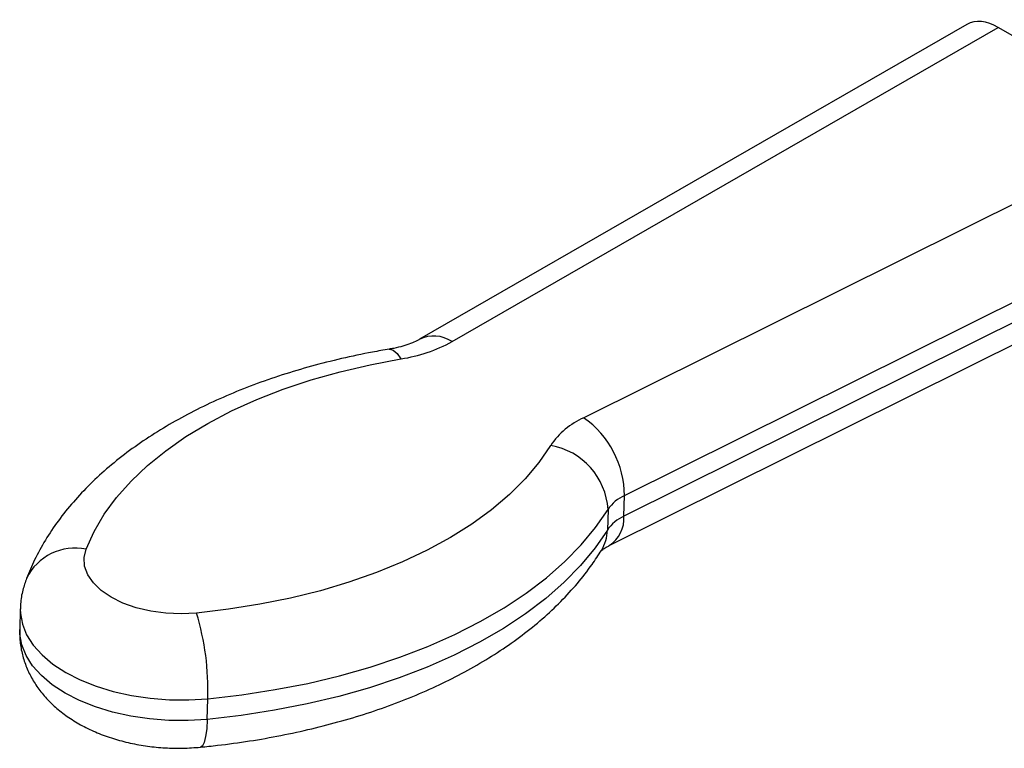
# Model space of a CAD drawing. Header units: inches. Extents: x 0.5 to 21.5, y 0.5 to 16.5.
# Tile 15 of 19: x 16.4 to 18, y 12.7 to 13.8. Entities that reach past the tile are written whole.
import ezdxf

# ---------------------------------------------------------------- set-up
doc = ezdxf.new("R2010")
doc.units = ezdxf.units.IN
doc.header["$LTSCALE"] = 2
doc.header["$MEASUREMENT"] = 0

msp = doc.modelspace()

# ---------------------------------------------------------------- linework, layer by layer
for p, q in [((17.9044, 13.8076), (17.0381, 13.3091)), ((17.0897, 13.3055), (17.9542, 13.8031)), ((18.225, 13.6463), (17.9542, 13.8031)), ((18.225, 13.6463), (17.298, 13.1849)), ((17.3626, 13.0617), (18.2921, 13.5244)), ((18.2911, 13.4917), (17.3616, 13.029)), ((17.3385, 12.9824), (18.2671, 13.4447)), ((17.3616, 13.029), (17.3626, 13.0617)), ((17.3365, 13.0397), (17.3355, 13.007)), ((16.4063, 12.8822), (16.4053, 12.8495)), ((16.7021, 12.707), (16.7031, 12.7397))]:
    msp.add_line(p, q)
at = {"flags": 128}
for points in [[(16.5103, 12.9767), (16.523, 13.0047), (16.5391, 13.0321), (16.5587, 13.0586), (16.5815, 13.0844), (16.6075, 13.1091), (16.6366, 13.1327), (16.6685, 13.155), (16.7033, 13.176), (16.7407, 13.1956), (16.7805, 13.2137), (16.8225, 13.2301), (16.8666, 13.2448), (16.9124, 13.2578), (16.96, 13.2689), (17.0088, 13.2782)], [(16.9902, 13.2935), (16.991, 13.2936), (16.9966, 13.2921), (17.0027, 13.2868), (17.0088, 13.2782)], [(17.2457, 13.141), (17.2272, 13.1142), (17.2054, 13.0882), (17.1803, 13.0632), (17.1521, 13.0392), (17.121, 13.0165), (17.0871, 12.9951), (17.0505, 12.975), (17.0114, 12.9565), (16.97, 12.9396), (16.9265, 12.9244), (16.8812, 12.9109), (16.8341, 12.8992), (16.7856, 12.8894), (16.7359, 12.8815), (16.6852, 12.8755)], [(16.7031, 12.7397), (16.7568, 12.746), (16.8096, 12.7542), (16.8612, 12.7642), (16.9114, 12.7762), (16.96, 12.79), (17.0068, 12.8055), (17.0515, 12.8227), (17.0941, 12.8415), (17.1343, 12.8619), (17.1719, 12.8837), (17.2069, 12.9069), (17.239, 12.9314), (17.2681, 12.957), (17.2941, 12.9837), (17.3169, 13.0113), (17.3365, 13.0397)], [(17.3355, 13.007), (17.316, 12.9786), (17.2932, 12.951), (17.2671, 12.9243), (17.238, 12.8987), (17.2059, 12.8742), (17.171, 12.851), (17.1333, 12.8292), (17.0931, 12.8088), (17.0505, 12.79), (17.0058, 12.7728), (16.959, 12.7573), (16.9104, 12.7435), (16.8602, 12.7316), (16.8086, 12.7215), (16.7559, 12.7133), (16.7021, 12.707)], [(16.6852, 12.8755), (16.6609, 12.8743), (16.6365, 12.8753), (16.6126, 12.8786), (16.5898, 12.884), (16.5688, 12.8914), (16.5502, 12.9006), (16.5344, 12.9114), (16.5219, 12.9233), (16.5131, 12.9362), (16.5081, 12.9497), (16.5072, 12.9633), (16.5103, 12.9767)], [(16.4063, 12.8821), (16.4064, 12.8747), (16.4095, 12.8577), (16.4163, 12.8409), (16.4267, 12.8247), (16.4407, 12.8093), (16.4579, 12.7948), (16.4781, 12.7816), (16.501, 12.7699), (16.5262, 12.7597), (16.5534, 12.7514), (16.5821, 12.7449), (16.6119, 12.7405), (16.6423, 12.7381), (16.6728, 12.7379), (16.7031, 12.7397)], [(16.7021, 12.707), (16.6719, 12.7052), (16.6413, 12.7054), (16.6109, 12.7078), (16.5811, 12.7122), (16.5524, 12.7187), (16.5252, 12.727), (16.5, 12.7372), (16.4771, 12.7489), (16.4569, 12.7621), (16.4397, 12.7766), (16.4258, 12.792), (16.4153, 12.8082), (16.4085, 12.825), (16.4054, 12.842), (16.4053, 12.8495)], [(16.7021, 12.707), (16.7013, 12.6921), (16.6996, 12.6799), (16.6973, 12.6707), (16.6944, 12.6651), (16.6913, 12.6631)]]:
    msp.add_lwpolyline(points, dxfattribs=at)
for centre, radius, start, end in [((17.0608, 13.2625), 0.0518, 56.1567, 116.3772), ((16.9722, 13.5196), 0.2442, 278.6387, 298.7591), ((17.35, 13.0699), 0.1262, 114.3408, 145.7015), ((17.2111, 13.0608), 0.1514, 0.3138, 55.0089), ((17.2269, 13.0328), 0.1098, 3.5957, 80.1046), ((17.3886, 13.0042), 0.0631, 114.3408, 145.7015), ((17.3876, 12.9715), 0.0631, 114.3408, 145.7015), ((17.3116, 13.0248), 0.0501, 302.3259, 4.8371), ((17.2715, 13.0083), 0.064, 328.4779, 358.869), ((16.4929, 12.8931), 0.0854, 78.2132, 154.0149), ((16.2828, 12.7533), 0.4205, 358.1487, 16.8908)]:
    msp.add_arc(centre, radius, start, end)
msp.add_ellipse((17.9518, 13.7214), major_axis=(-0.0465, 0.0868), ratio=0.596335, start_param=5.516068, end_param=6.301183)
for points, knots in [([(17.0381, 13.3091), (17.0368, 13.3083), (17.0329, 13.3062), (17.0244, 13.3024), (17.012, 13.2983), (17.0002, 13.2953), (16.9925, 13.2939), (16.9902, 13.2935)], [0, 0, 0, 0, 0.134878, 0.377961, 0.626856, 0.883466, 1, 1, 1, 1]), ([(16.9902, 13.2935), (16.9813, 13.292), (16.9559, 13.2875), (16.9146, 13.2788), (16.8669, 13.2668), (16.8204, 13.2529), (16.7755, 13.2372), (16.7322, 13.2198), (16.6907, 13.2006), (16.6512, 13.1798), (16.6139, 13.1572), (16.5789, 13.1331), (16.5464, 13.1074), (16.5167, 13.0802), (16.4899, 13.0517), (16.4661, 13.0221), (16.4456, 12.9914), (16.4287, 12.9609), (16.4202, 12.9403), (16.4161, 12.9305)], [0, 0, 0, 0, 0.032307, 0.093163, 0.154129, 0.215227, 0.276468, 0.337859, 0.399398, 0.46107, 0.522839, 0.584627, 0.646313, 0.707753, 0.768768, 0.829169, 0.88878, 0.94748, 1, 1, 1, 1]), ([(17.3255, 12.9739), (17.3254, 12.9739), (17.3254, 12.9738), (17.3279, 12.9762), (17.3325, 12.9793), (17.3368, 12.9815), (17.3385, 12.9824)], [0, 0, 0, 0, 0.202961, 0.507457, 0.806721, 1, 1, 1, 1]), ([(16.6913, 12.6631), (16.7004, 12.6641), (16.7265, 12.6668), (16.7692, 12.6726), (16.8189, 12.6814), (16.8677, 12.692), (16.9152, 12.7044), (16.9614, 12.7185), (17.0061, 12.7345), (17.049, 12.7522), (17.0902, 12.7717), (17.1293, 12.7929), (17.1663, 12.8157), (17.2008, 12.8401), (17.2328, 12.8661), (17.2621, 12.8935), (17.2883, 12.9222), (17.3096, 12.9494), (17.3212, 12.9673), (17.326, 12.9748)], [0, 0, 0, 0, 0.0324454, 0.0935026, 0.154642, 0.2158838, 0.2772453, 0.3387414, 0.4003836, 0.4621774, 0.5241184, 0.5861879, 0.6483463, 0.7105036, 0.7725362, 0.8342909, 0.8955851, 0.9562279, 1, 1, 1, 1]), ([(16.4161, 12.9305), (16.414, 12.9244), (16.4096, 12.9113), (16.4065, 12.8948), (16.4066, 12.8847), (16.4066, 12.8819)], [0, 0, 0, 0, 0.3914925, 0.8358262, 1, 1, 1, 1]), ([(16.4057, 12.8493), (16.4055, 12.8448), (16.4051, 12.8332), (16.408, 12.8147), (16.4138, 12.7943), (16.4225, 12.775), (16.4338, 12.7568), (16.4477, 12.7398), (16.464, 12.724), (16.483, 12.7096), (16.5044, 12.6967), (16.528, 12.6855), (16.5534, 12.6764), (16.5801, 12.6693), (16.6075, 12.6644), (16.6355, 12.6617), (16.6636, 12.6611), (16.6821, 12.6624), (16.6913, 12.6631)], [0, 0, 0, 0, 0.036669, 0.094262, 0.15136, 0.208606, 0.266663, 0.326204, 0.387848, 0.452, 0.518623, 0.58711, 0.656458, 0.725712, 0.794612, 0.86322, 0.931766, 1, 1, 1, 1])]:
    msp.add_open_spline(points, degree=3, knots=knots)

doc.saveas('drawing.dxf')
